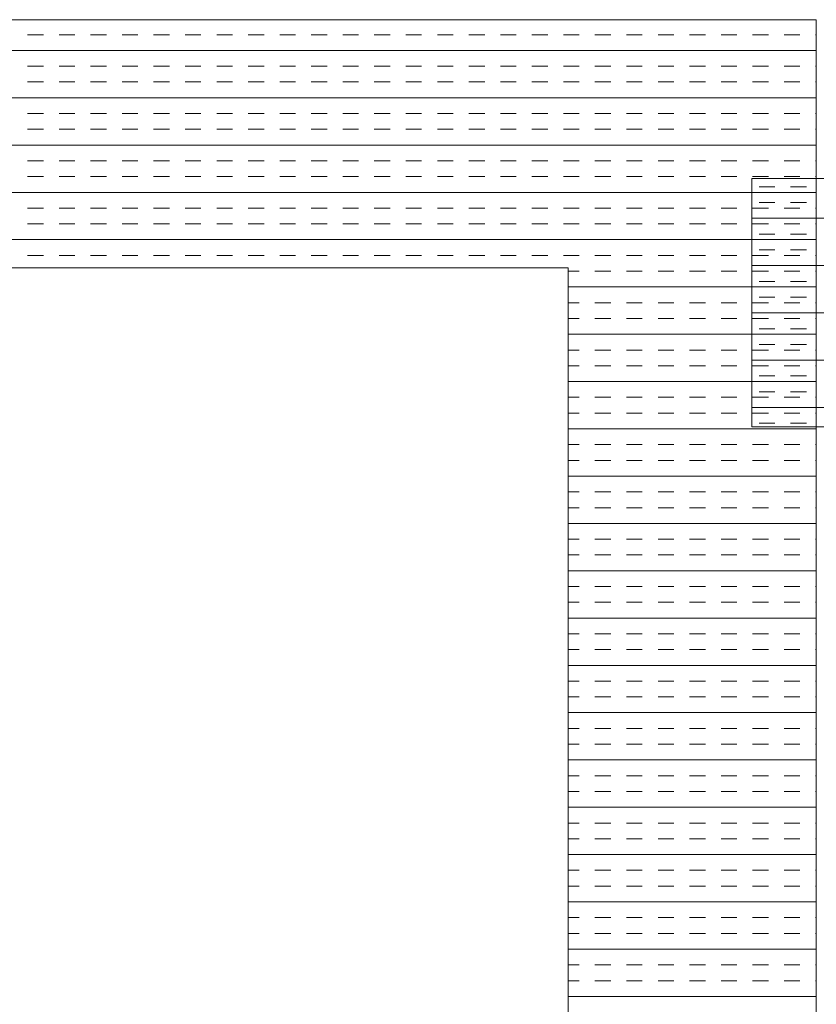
# Model space of a CAD drawing. Extents: x 3940905 to 4145695, y 925352 to 1109797.
# Tile 101 of 256: x 3949588 to 3949748, y 1100006 to 1100204. Entities that reach past the tile are written whole.
import ezdxf

# ---------------------------------------------------------------- set-up
doc = ezdxf.new("R2010")
doc.units = 0
doc.header["$LTSCALE"] = 750
doc.header["$MEASUREMENT"] = 0
doc.layers.add('CKD Equipments', color=252, linetype='CONTINUOUS', lineweight=0)

msp = doc.modelspace()

# ---------------------------------------------------------------- linework, layer by layer
at = {"layer": 'CKD Equipments'}
for p, q in [((3949748.37, 1100204.23), (3948930.37, 1100204.23)), ((3949748.37, 1099504.23), (3949748.37, 1100204.23)), ((3950335.37, 1100172.23), (3949735.37, 1100172.23)), ((3949735.37, 1100172.23), (3949735.37, 1100122.23)), ((3949698.37, 1100154.23), (3948980.37, 1100154.23)), ((3949698.37, 1099554.23), (3949698.37, 1100154.23)), ((3949735.37, 1100122.23), (3950335.37, 1100122.23))]:
    msp.add_line(p, q, dxfattribs=at)
at = {"layer": 'CKD Equipments', "color": 4, "linetype": 'Continuous'}
for p, q in [((3949589.49, 1100201.21), (3949592.67, 1100201.21)), ((3949595.84, 1100201.21), (3949599.02, 1100201.21)), ((3949602.19, 1100201.21), (3949605.37, 1100201.21)), ((3949608.54, 1100201.21), (3949611.72, 1100201.21)), ((3949614.89, 1100201.21), (3949618.07, 1100201.21)), ((3949621.24, 1100201.21), (3949624.42, 1100201.21)), ((3949627.59, 1100201.21), (3949630.77, 1100201.21)), ((3949633.94, 1100201.21), (3949637.12, 1100201.21)), ((3949640.29, 1100201.21), (3949643.47, 1100201.21)), ((3949646.64, 1100201.21), (3949649.82, 1100201.21)), ((3949652.99, 1100201.21), (3949656.17, 1100201.21)), ((3949659.34, 1100201.21), (3949662.52, 1100201.21)), ((3949665.69, 1100201.21), (3949668.87, 1100201.21)), ((3949672.04, 1100201.21), (3949675.22, 1100201.21)), ((3949678.39, 1100201.21), (3949681.57, 1100201.21)), ((3949684.74, 1100201.21), (3949687.92, 1100201.21)), ((3949691.09, 1100201.21), (3949694.27, 1100201.21)), ((3949697.44, 1100201.21), (3949700.62, 1100201.21)), ((3949703.79, 1100201.21), (3949706.97, 1100201.21)), ((3949710.14, 1100201.21), (3949713.32, 1100201.21)), ((3949716.49, 1100201.21), (3949719.67, 1100201.21)), ((3949722.84, 1100201.21), (3949726.02, 1100201.21)), ((3949729.19, 1100201.21), (3949732.37, 1100201.21)), ((3949735.54, 1100201.21), (3949738.72, 1100201.21)), ((3949741.89, 1100201.21), (3949745.07, 1100201.21)), ((3949748.24, 1100201.21), (3949748.37, 1100201.21)), ((3948930.37, 1100198.04), (3949748.37, 1100198.04)), ((3949589.49, 1100194.86), (3949592.67, 1100194.86)), ((3949595.84, 1100194.86), (3949599.02, 1100194.86)), ((3949602.19, 1100194.86), (3949605.37, 1100194.86)), ((3949608.54, 1100194.86), (3949611.72, 1100194.86)), ((3949614.89, 1100194.86), (3949618.07, 1100194.86)), ((3949621.24, 1100194.86), (3949624.42, 1100194.86)), ((3949627.59, 1100194.86), (3949630.77, 1100194.86)), ((3949633.94, 1100194.86), (3949637.12, 1100194.86)), ((3949640.29, 1100194.86), (3949643.47, 1100194.86)), ((3949646.64, 1100194.86), (3949649.82, 1100194.86)), ((3949652.99, 1100194.86), (3949656.17, 1100194.86)), ((3949659.34, 1100194.86), (3949662.52, 1100194.86)), ((3949665.69, 1100194.86), (3949668.87, 1100194.86)), ((3949672.04, 1100194.86), (3949675.22, 1100194.86)), ((3949678.39, 1100194.86), (3949681.57, 1100194.86)), ((3949684.74, 1100194.86), (3949687.92, 1100194.86)), ((3949691.09, 1100194.86), (3949694.27, 1100194.86)), ((3949697.44, 1100194.86), (3949700.62, 1100194.86)), ((3949703.79, 1100194.86), (3949706.97, 1100194.86)), ((3949710.14, 1100194.86), (3949713.32, 1100194.86)), ((3949716.49, 1100194.86), (3949719.67, 1100194.86)), ((3949722.84, 1100194.86), (3949726.02, 1100194.86)), ((3949729.19, 1100194.86), (3949732.37, 1100194.86)), ((3949735.54, 1100194.86), (3949738.72, 1100194.86)), ((3949741.89, 1100194.86), (3949745.07, 1100194.86)), ((3949748.24, 1100194.86), (3949748.37, 1100194.86)), ((3949589.49, 1100191.69), (3949592.67, 1100191.69)), ((3949595.84, 1100191.69), (3949599.02, 1100191.69)), ((3949602.19, 1100191.69), (3949605.37, 1100191.69)), ((3949608.54, 1100191.69), (3949611.72, 1100191.69)), ((3949614.89, 1100191.69), (3949618.07, 1100191.69)), ((3949621.24, 1100191.69), (3949624.42, 1100191.69)), ((3949627.59, 1100191.69), (3949630.77, 1100191.69)), ((3949633.94, 1100191.69), (3949637.12, 1100191.69)), ((3949640.29, 1100191.69), (3949643.47, 1100191.69)), ((3949646.64, 1100191.69), (3949649.82, 1100191.69)), ((3949652.99, 1100191.69), (3949656.17, 1100191.69)), ((3949659.34, 1100191.69), (3949662.52, 1100191.69)), ((3949665.69, 1100191.69), (3949668.87, 1100191.69)), ((3949672.04, 1100191.69), (3949675.22, 1100191.69)), ((3949678.39, 1100191.69), (3949681.57, 1100191.69)), ((3949684.74, 1100191.69), (3949687.92, 1100191.69)), ((3949691.09, 1100191.69), (3949694.27, 1100191.69)), ((3949697.44, 1100191.69), (3949700.62, 1100191.69)), ((3949703.79, 1100191.69), (3949706.97, 1100191.69)), ((3949710.14, 1100191.69), (3949713.32, 1100191.69)), ((3949716.49, 1100191.69), (3949719.67, 1100191.69)), ((3949722.84, 1100191.69), (3949726.02, 1100191.69)), ((3949729.19, 1100191.69), (3949732.37, 1100191.69)), ((3949735.54, 1100191.69), (3949738.72, 1100191.69)), ((3949741.89, 1100191.69), (3949745.07, 1100191.69)), ((3949748.24, 1100191.69), (3949748.37, 1100191.69)), ((3948930.37, 1100188.51), (3949748.37, 1100188.51)), ((3949589.49, 1100185.34), (3949592.67, 1100185.34)), ((3949595.84, 1100185.34), (3949599.02, 1100185.34)), ((3949602.19, 1100185.34), (3949605.37, 1100185.34)), ((3949608.54, 1100185.34), (3949611.72, 1100185.34)), ((3949614.89, 1100185.34), (3949618.07, 1100185.34)), ((3949621.24, 1100185.34), (3949624.42, 1100185.34)), ((3949627.59, 1100185.34), (3949630.77, 1100185.34)), ((3949633.94, 1100185.34), (3949637.12, 1100185.34)), ((3949640.29, 1100185.34), (3949643.47, 1100185.34)), ((3949646.64, 1100185.34), (3949649.82, 1100185.34)), ((3949652.99, 1100185.34), (3949656.17, 1100185.34)), ((3949659.34, 1100185.34), (3949662.52, 1100185.34)), ((3949665.69, 1100185.34), (3949668.87, 1100185.34)), ((3949672.04, 1100185.34), (3949675.22, 1100185.34)), ((3949678.39, 1100185.34), (3949681.57, 1100185.34)), ((3949684.74, 1100185.34), (3949687.92, 1100185.34)), ((3949691.09, 1100185.34), (3949694.27, 1100185.34)), ((3949697.44, 1100185.34), (3949700.62, 1100185.34)), ((3949703.79, 1100185.34), (3949706.97, 1100185.34)), ((3949710.14, 1100185.34), (3949713.32, 1100185.34)), ((3949716.49, 1100185.34), (3949719.67, 1100185.34)), ((3949722.84, 1100185.34), (3949726.02, 1100185.34)), ((3949729.19, 1100185.34), (3949732.37, 1100185.34)), ((3949735.54, 1100185.34), (3949738.72, 1100185.34)), ((3949741.89, 1100185.34), (3949745.07, 1100185.34)), ((3949748.24, 1100185.34), (3949748.37, 1100185.34)), ((3949589.49, 1100182.16), (3949592.67, 1100182.16)), ((3949595.84, 1100182.16), (3949599.02, 1100182.16)), ((3949602.19, 1100182.16), (3949605.37, 1100182.16)), ((3949608.54, 1100182.16), (3949611.72, 1100182.16)), ((3949614.89, 1100182.16), (3949618.07, 1100182.16)), ((3949621.24, 1100182.16), (3949624.42, 1100182.16)), ((3949627.59, 1100182.16), (3949630.77, 1100182.16)), ((3949633.94, 1100182.16), (3949637.12, 1100182.16)), ((3949640.29, 1100182.16), (3949643.47, 1100182.16)), ((3949646.64, 1100182.16), (3949649.82, 1100182.16)), ((3949652.99, 1100182.16), (3949656.17, 1100182.16)), ((3949659.34, 1100182.16), (3949662.52, 1100182.16)), ((3949665.69, 1100182.16), (3949668.87, 1100182.16)), ((3949672.04, 1100182.16), (3949675.22, 1100182.16)), ((3949678.39, 1100182.16), (3949681.57, 1100182.16)), ((3949684.74, 1100182.16), (3949687.92, 1100182.16)), ((3949691.09, 1100182.16), (3949694.27, 1100182.16)), ((3949697.44, 1100182.16), (3949700.62, 1100182.16)), ((3949703.79, 1100182.16), (3949706.97, 1100182.16)), ((3949710.14, 1100182.16), (3949713.32, 1100182.16)), ((3949716.49, 1100182.16), (3949719.67, 1100182.16)), ((3949722.84, 1100182.16), (3949726.02, 1100182.16)), ((3949729.19, 1100182.16), (3949732.37, 1100182.16)), ((3949735.54, 1100182.16), (3949738.72, 1100182.16)), ((3949741.89, 1100182.16), (3949745.07, 1100182.16)), ((3949748.24, 1100182.16), (3949748.37, 1100182.16)), ((3948930.37, 1100178.99), (3949748.37, 1100178.99)), ((3949589.49, 1100175.81), (3949592.67, 1100175.81)), ((3949595.84, 1100175.81), (3949599.02, 1100175.81)), ((3949602.19, 1100175.81), (3949605.37, 1100175.81)), ((3949608.54, 1100175.81), (3949611.72, 1100175.81)), ((3949614.89, 1100175.81), (3949618.07, 1100175.81)), ((3949621.24, 1100175.81), (3949624.42, 1100175.81)), ((3949627.59, 1100175.81), (3949630.77, 1100175.81)), ((3949633.94, 1100175.81), (3949637.12, 1100175.81)), ((3949640.29, 1100175.81), (3949643.47, 1100175.81)), ((3949646.64, 1100175.81), (3949649.82, 1100175.81)), ((3949652.99, 1100175.81), (3949656.17, 1100175.81)), ((3949659.34, 1100175.81), (3949662.52, 1100175.81)), ((3949665.69, 1100175.81), (3949668.87, 1100175.81)), ((3949672.04, 1100175.81), (3949675.22, 1100175.81)), ((3949678.39, 1100175.81), (3949681.57, 1100175.81)), ((3949684.74, 1100175.81), (3949687.92, 1100175.81)), ((3949691.09, 1100175.81), (3949694.27, 1100175.81)), ((3949697.44, 1100175.81), (3949700.62, 1100175.81)), ((3949703.79, 1100175.81), (3949706.97, 1100175.81)), ((3949710.14, 1100175.81), (3949713.32, 1100175.81)), ((3949716.49, 1100175.81), (3949719.67, 1100175.81)), ((3949722.84, 1100175.81), (3949726.02, 1100175.81)), ((3949729.19, 1100175.81), (3949732.37, 1100175.81)), ((3949735.54, 1100175.81), (3949738.72, 1100175.81)), ((3949741.89, 1100175.81), (3949745.07, 1100175.81)), ((3949748.24, 1100175.81), (3949748.37, 1100175.81)), ((3949589.49, 1100172.64), (3949592.67, 1100172.64)), ((3949595.84, 1100172.64), (3949599.02, 1100172.64)), ((3949602.19, 1100172.64), (3949605.37, 1100172.64)), ((3949608.54, 1100172.64), (3949611.72, 1100172.64)), ((3949614.89, 1100172.64), (3949618.07, 1100172.64)), ((3949621.24, 1100172.64), (3949624.42, 1100172.64)), ((3949627.59, 1100172.64), (3949630.77, 1100172.64)), ((3949633.94, 1100172.64), (3949637.12, 1100172.64)), ((3949640.29, 1100172.64), (3949643.47, 1100172.64)), ((3949646.64, 1100172.64), (3949649.82, 1100172.64)), ((3949652.99, 1100172.64), (3949656.17, 1100172.64)), ((3949659.34, 1100172.64), (3949662.52, 1100172.64)), ((3949665.69, 1100172.64), (3949668.87, 1100172.64)), ((3949672.04, 1100172.64), (3949675.22, 1100172.64)), ((3949678.39, 1100172.64), (3949681.57, 1100172.64)), ((3949684.74, 1100172.64), (3949687.92, 1100172.64)), ((3949691.09, 1100172.64), (3949694.27, 1100172.64)), ((3949697.44, 1100172.64), (3949700.62, 1100172.64)), ((3949703.79, 1100172.64), (3949706.97, 1100172.64)), ((3949710.14, 1100172.64), (3949713.32, 1100172.64)), ((3949716.49, 1100172.64), (3949719.67, 1100172.64)), ((3949722.84, 1100172.64), (3949726.02, 1100172.64)), ((3949729.19, 1100172.64), (3949732.37, 1100172.64)), ((3949735.54, 1100172.64), (3949738.72, 1100172.64)), ((3949741.89, 1100172.64), (3949745.07, 1100172.64)), ((3949748.24, 1100172.64), (3949748.37, 1100172.64)), ((3948930.37, 1100169.46), (3949748.37, 1100169.46)), ((3949736.84, 1100170.59), (3949740.02, 1100170.59)), ((3949743.19, 1100170.59), (3949746.37, 1100170.59)), ((3949736.84, 1100167.41), (3949740.02, 1100167.41)), ((3949743.19, 1100167.41), (3949746.37, 1100167.41)), ((3949589.49, 1100166.29), (3949592.67, 1100166.29)), ((3949595.84, 1100166.29), (3949599.02, 1100166.29)), ((3949602.19, 1100166.29), (3949605.37, 1100166.29)), ((3949608.54, 1100166.29), (3949611.72, 1100166.29)), ((3949614.89, 1100166.29), (3949618.07, 1100166.29)), ((3949621.24, 1100166.29), (3949624.42, 1100166.29)), ((3949627.59, 1100166.29), (3949630.77, 1100166.29)), ((3949633.94, 1100166.29), (3949637.12, 1100166.29)), ((3949640.29, 1100166.29), (3949643.47, 1100166.29)), ((3949646.64, 1100166.29), (3949649.82, 1100166.29)), ((3949652.99, 1100166.29), (3949656.17, 1100166.29)), ((3949659.34, 1100166.29), (3949662.52, 1100166.29)), ((3949665.69, 1100166.29), (3949668.87, 1100166.29)), ((3949672.04, 1100166.29), (3949675.22, 1100166.29)), ((3949678.39, 1100166.29), (3949681.57, 1100166.29)), ((3949684.74, 1100166.29), (3949687.92, 1100166.29)), ((3949691.09, 1100166.29), (3949694.27, 1100166.29)), ((3949697.44, 1100166.29), (3949700.62, 1100166.29)), ((3949703.79, 1100166.29), (3949706.97, 1100166.29)), ((3949710.14, 1100166.29), (3949713.32, 1100166.29)), ((3949716.49, 1100166.29), (3949719.67, 1100166.29)), ((3949722.84, 1100166.29), (3949726.02, 1100166.29)), ((3949729.19, 1100166.29), (3949732.37, 1100166.29)), ((3949735.54, 1100166.29), (3949738.72, 1100166.29)), ((3949741.89, 1100166.29), (3949745.07, 1100166.29)), ((3949748.24, 1100166.29), (3949748.37, 1100166.29)), ((3949589.49, 1100163.11), (3949592.67, 1100163.11)), ((3949595.84, 1100163.11), (3949599.02, 1100163.11)), ((3949602.19, 1100163.11), (3949605.37, 1100163.11)), ((3949608.54, 1100163.11), (3949611.72, 1100163.11)), ((3949614.89, 1100163.11), (3949618.07, 1100163.11)), ((3949621.24, 1100163.11), (3949624.42, 1100163.11)), ((3949627.59, 1100163.11), (3949630.77, 1100163.11)), ((3949633.94, 1100163.11), (3949637.12, 1100163.11)), ((3949640.29, 1100163.11), (3949643.47, 1100163.11)), ((3949646.64, 1100163.11), (3949649.82, 1100163.11)), ((3949652.99, 1100163.11), (3949656.17, 1100163.11)), ((3949659.34, 1100163.11), (3949662.52, 1100163.11)), ((3949665.69, 1100163.11), (3949668.87, 1100163.11)), ((3949672.04, 1100163.11), (3949675.22, 1100163.11)), ((3949678.39, 1100163.11), (3949681.57, 1100163.11)), ((3949684.74, 1100163.11), (3949687.92, 1100163.11)), ((3949691.09, 1100163.11), (3949694.27, 1100163.11)), ((3949697.44, 1100163.11), (3949700.62, 1100163.11)), ((3949703.79, 1100163.11), (3949706.97, 1100163.11)), ((3949710.14, 1100163.11), (3949713.32, 1100163.11)), ((3949716.49, 1100163.11), (3949719.67, 1100163.11)), ((3949722.84, 1100163.11), (3949726.02, 1100163.11)), ((3949729.19, 1100163.11), (3949732.37, 1100163.11)), ((3949735.37, 1100164.24), (3950335.37, 1100164.24)), ((3949735.54, 1100163.11), (3949738.72, 1100163.11)), ((3949741.89, 1100163.11), (3949745.07, 1100163.11)), ((3949748.24, 1100163.11), (3949748.37, 1100163.11)), ((3949736.84, 1100161.06), (3949740.02, 1100161.06)), ((3949743.19, 1100161.06), (3949746.37, 1100161.06)), ((3948930.37, 1100159.94), (3949748.37, 1100159.94)), ((3949736.84, 1100157.89), (3949740.02, 1100157.89)), ((3949743.19, 1100157.89), (3949746.37, 1100157.89)), ((3949589.49, 1100156.76), (3949592.67, 1100156.76)), ((3949595.84, 1100156.76), (3949599.02, 1100156.76)), ((3949602.19, 1100156.76), (3949605.37, 1100156.76)), ((3949608.54, 1100156.76), (3949611.72, 1100156.76)), ((3949614.89, 1100156.76), (3949618.07, 1100156.76)), ((3949621.24, 1100156.76), (3949624.42, 1100156.76)), ((3949627.59, 1100156.76), (3949630.77, 1100156.76)), ((3949633.94, 1100156.76), (3949637.12, 1100156.76)), ((3949640.29, 1100156.76), (3949643.47, 1100156.76)), ((3949646.64, 1100156.76), (3949649.82, 1100156.76)), ((3949652.99, 1100156.76), (3949656.17, 1100156.76)), ((3949659.34, 1100156.76), (3949662.52, 1100156.76)), ((3949665.69, 1100156.76), (3949668.87, 1100156.76)), ((3949672.04, 1100156.76), (3949675.22, 1100156.76)), ((3949678.39, 1100156.76), (3949681.57, 1100156.76)), ((3949684.74, 1100156.76), (3949687.92, 1100156.76)), ((3949691.09, 1100156.76), (3949694.27, 1100156.76)), ((3949697.44, 1100156.76), (3949700.62, 1100156.76)), ((3949703.79, 1100156.76), (3949706.97, 1100156.76)), ((3949710.14, 1100156.76), (3949713.32, 1100156.76)), ((3949716.49, 1100156.76), (3949719.67, 1100156.76)), ((3949722.84, 1100156.76), (3949726.02, 1100156.76)), ((3949729.19, 1100156.76), (3949732.37, 1100156.76)), ((3949735.54, 1100156.76), (3949738.72, 1100156.76)), ((3949741.89, 1100156.76), (3949745.07, 1100156.76)), ((3949748.24, 1100156.76), (3949748.37, 1100156.76)), ((3949698.37, 1100153.59), (3949700.62, 1100153.59)), ((3949703.79, 1100153.59), (3949706.97, 1100153.59)), ((3949710.14, 1100153.59), (3949713.32, 1100153.59)), ((3949716.49, 1100153.59), (3949719.67, 1100153.59)), ((3949722.84, 1100153.59), (3949726.02, 1100153.59)), ((3949729.19, 1100153.59), (3949732.37, 1100153.59)), ((3949735.37, 1100154.71), (3950335.37, 1100154.71)), ((3949735.54, 1100153.59), (3949738.72, 1100153.59)), ((3949741.89, 1100153.59), (3949745.07, 1100153.59)), ((3949748.24, 1100153.59), (3949748.37, 1100153.59)), ((3949736.84, 1100151.54), (3949740.02, 1100151.54)), ((3949743.19, 1100151.54), (3949746.37, 1100151.54)), ((3949698.37, 1100150.41), (3949748.37, 1100150.41)), ((3949698.37, 1100147.24), (3949700.62, 1100147.24)), ((3949703.79, 1100147.24), (3949706.97, 1100147.24)), ((3949710.14, 1100147.24), (3949713.32, 1100147.24)), ((3949716.49, 1100147.24), (3949719.67, 1100147.24)), ((3949722.84, 1100147.24), (3949726.02, 1100147.24)), ((3949729.19, 1100147.24), (3949732.37, 1100147.24)), ((3949735.54, 1100147.24), (3949738.72, 1100147.24)), ((3949736.84, 1100148.36), (3949740.02, 1100148.36)), ((3949741.89, 1100147.24), (3949745.07, 1100147.24)), ((3949743.19, 1100148.36), (3949746.37, 1100148.36)), ((3949748.24, 1100147.24), (3949748.37, 1100147.24)), ((3949735.37, 1100145.19), (3950335.37, 1100145.19)), ((3949698.37, 1100144.06), (3949700.62, 1100144.06)), ((3949703.79, 1100144.06), (3949706.97, 1100144.06)), ((3949710.14, 1100144.06), (3949713.32, 1100144.06)), ((3949716.49, 1100144.06), (3949719.67, 1100144.06)), ((3949722.84, 1100144.06), (3949726.02, 1100144.06)), ((3949729.19, 1100144.06), (3949732.37, 1100144.06)), ((3949735.54, 1100144.06), (3949738.72, 1100144.06)), ((3949741.89, 1100144.06), (3949745.07, 1100144.06)), ((3949748.24, 1100144.06), (3949748.37, 1100144.06)), ((3949736.84, 1100142.01), (3949740.02, 1100142.01)), ((3949743.19, 1100142.01), (3949746.37, 1100142.01)), ((3949698.37, 1100140.89), (3949748.37, 1100140.89)), ((3949698.37, 1100137.71), (3949700.62, 1100137.71)), ((3949703.79, 1100137.71), (3949706.97, 1100137.71)), ((3949710.14, 1100137.71), (3949713.32, 1100137.71)), ((3949716.49, 1100137.71), (3949719.67, 1100137.71)), ((3949722.84, 1100137.71), (3949726.02, 1100137.71)), ((3949729.19, 1100137.71), (3949732.37, 1100137.71)), ((3949735.54, 1100137.71), (3949738.72, 1100137.71)), ((3949736.84, 1100138.84), (3949740.02, 1100138.84)), ((3949741.89, 1100137.71), (3949745.07, 1100137.71)), ((3949743.19, 1100138.84), (3949746.37, 1100138.84)), ((3949748.24, 1100137.71), (3949748.37, 1100137.71)), ((3949735.37, 1100135.66), (3950335.37, 1100135.66)), ((3949698.37, 1100134.54), (3949700.62, 1100134.54)), ((3949703.79, 1100134.54), (3949706.97, 1100134.54)), ((3949710.14, 1100134.54), (3949713.32, 1100134.54)), ((3949716.49, 1100134.54), (3949719.67, 1100134.54)), ((3949722.84, 1100134.54), (3949726.02, 1100134.54)), ((3949729.19, 1100134.54), (3949732.37, 1100134.54)), ((3949735.54, 1100134.54), (3949738.72, 1100134.54)), ((3949741.89, 1100134.54), (3949745.07, 1100134.54)), ((3949748.24, 1100134.54), (3949748.37, 1100134.54)), ((3949698.37, 1100131.36), (3949748.37, 1100131.36)), ((3949736.84, 1100132.49), (3949740.02, 1100132.49)), ((3949743.19, 1100132.49), (3949746.37, 1100132.49)), ((3949736.84, 1100129.31), (3949740.02, 1100129.31)), ((3949743.19, 1100129.31), (3949746.37, 1100129.31)), ((3949698.37, 1100128.19), (3949700.62, 1100128.19)), ((3949703.79, 1100128.19), (3949706.97, 1100128.19)), ((3949710.14, 1100128.19), (3949713.32, 1100128.19)), ((3949716.49, 1100128.19), (3949719.67, 1100128.19)), ((3949722.84, 1100128.19), (3949726.02, 1100128.19)), ((3949729.19, 1100128.19), (3949732.37, 1100128.19)), ((3949735.54, 1100128.19), (3949738.72, 1100128.19)), ((3949741.89, 1100128.19), (3949745.07, 1100128.19)), ((3949748.24, 1100128.19), (3949748.37, 1100128.19)), ((3949735.37, 1100126.14), (3950335.37, 1100126.14)), ((3949698.37, 1100125.01), (3949700.62, 1100125.01)), ((3949703.79, 1100125.01), (3949706.97, 1100125.01)), ((3949710.14, 1100125.01), (3949713.32, 1100125.01)), ((3949716.49, 1100125.01), (3949719.67, 1100125.01)), ((3949722.84, 1100125.01), (3949726.02, 1100125.01)), ((3949729.19, 1100125.01), (3949732.37, 1100125.01)), ((3949735.54, 1100125.01), (3949738.72, 1100125.01)), ((3949741.89, 1100125.01), (3949745.07, 1100125.01)), ((3949748.24, 1100125.01), (3949748.37, 1100125.01)), ((3949698.37, 1100121.84), (3949748.37, 1100121.84)), ((3949736.84, 1100122.96), (3949740.02, 1100122.96)), ((3949743.19, 1100122.96), (3949746.37, 1100122.96)), ((3949698.37, 1100118.66), (3949700.62, 1100118.66)), ((3949703.79, 1100118.66), (3949706.97, 1100118.66)), ((3949710.14, 1100118.66), (3949713.32, 1100118.66)), ((3949716.49, 1100118.66), (3949719.67, 1100118.66)), ((3949722.84, 1100118.66), (3949726.02, 1100118.66)), ((3949729.19, 1100118.66), (3949732.37, 1100118.66)), ((3949735.54, 1100118.66), (3949738.72, 1100118.66)), ((3949741.89, 1100118.66), (3949745.07, 1100118.66)), ((3949748.24, 1100118.66), (3949748.37, 1100118.66)), ((3949698.37, 1100115.49), (3949700.62, 1100115.49)), ((3949703.79, 1100115.49), (3949706.97, 1100115.49)), ((3949710.14, 1100115.49), (3949713.32, 1100115.49)), ((3949716.49, 1100115.49), (3949719.67, 1100115.49)), ((3949722.84, 1100115.49), (3949726.02, 1100115.49)), ((3949729.19, 1100115.49), (3949732.37, 1100115.49)), ((3949735.54, 1100115.49), (3949738.72, 1100115.49)), ((3949741.89, 1100115.49), (3949745.07, 1100115.49)), ((3949748.24, 1100115.49), (3949748.37, 1100115.49)), ((3949698.37, 1100112.31), (3949748.37, 1100112.31)), ((3949698.37, 1100109.14), (3949700.62, 1100109.14)), ((3949703.79, 1100109.14), (3949706.97, 1100109.14)), ((3949710.14, 1100109.14), (3949713.32, 1100109.14)), ((3949716.49, 1100109.14), (3949719.67, 1100109.14)), ((3949722.84, 1100109.14), (3949726.02, 1100109.14)), ((3949729.19, 1100109.14), (3949732.37, 1100109.14)), ((3949735.54, 1100109.14), (3949738.72, 1100109.14)), ((3949741.89, 1100109.14), (3949745.07, 1100109.14)), ((3949748.24, 1100109.14), (3949748.37, 1100109.14)), ((3949698.37, 1100105.96), (3949700.62, 1100105.96)), ((3949703.79, 1100105.96), (3949706.97, 1100105.96)), ((3949710.14, 1100105.96), (3949713.32, 1100105.96)), ((3949716.49, 1100105.96), (3949719.67, 1100105.96)), ((3949722.84, 1100105.96), (3949726.02, 1100105.96)), ((3949729.19, 1100105.96), (3949732.37, 1100105.96)), ((3949735.54, 1100105.96), (3949738.72, 1100105.96)), ((3949741.89, 1100105.96), (3949745.07, 1100105.96)), ((3949748.24, 1100105.96), (3949748.37, 1100105.96)), ((3949698.37, 1100102.79), (3949748.37, 1100102.79)), ((3949698.37, 1100099.61), (3949700.62, 1100099.61)), ((3949703.79, 1100099.61), (3949706.97, 1100099.61)), ((3949710.14, 1100099.61), (3949713.32, 1100099.61)), ((3949716.49, 1100099.61), (3949719.67, 1100099.61)), ((3949722.84, 1100099.61), (3949726.02, 1100099.61)), ((3949729.19, 1100099.61), (3949732.37, 1100099.61)), ((3949735.54, 1100099.61), (3949738.72, 1100099.61)), ((3949741.89, 1100099.61), (3949745.07, 1100099.61)), ((3949748.24, 1100099.61), (3949748.37, 1100099.61)), ((3949698.37, 1100096.44), (3949700.62, 1100096.44)), ((3949703.79, 1100096.44), (3949706.97, 1100096.44)), ((3949710.14, 1100096.44), (3949713.32, 1100096.44)), ((3949716.49, 1100096.44), (3949719.67, 1100096.44)), ((3949722.84, 1100096.44), (3949726.02, 1100096.44)), ((3949729.19, 1100096.44), (3949732.37, 1100096.44)), ((3949735.54, 1100096.44), (3949738.72, 1100096.44)), ((3949741.89, 1100096.44), (3949745.07, 1100096.44)), ((3949748.24, 1100096.44), (3949748.37, 1100096.44)), ((3949698.37, 1100093.26), (3949748.37, 1100093.26)), ((3949698.37, 1100090.09), (3949700.62, 1100090.09)), ((3949703.79, 1100090.09), (3949706.97, 1100090.09)), ((3949710.14, 1100090.09), (3949713.32, 1100090.09)), ((3949716.49, 1100090.09), (3949719.67, 1100090.09)), ((3949722.84, 1100090.09), (3949726.02, 1100090.09)), ((3949729.19, 1100090.09), (3949732.37, 1100090.09)), ((3949735.54, 1100090.09), (3949738.72, 1100090.09)), ((3949741.89, 1100090.09), (3949745.07, 1100090.09)), ((3949748.24, 1100090.09), (3949748.37, 1100090.09)), ((3949698.37, 1100086.91), (3949700.62, 1100086.91)), ((3949703.79, 1100086.91), (3949706.97, 1100086.91)), ((3949710.14, 1100086.91), (3949713.32, 1100086.91)), ((3949716.49, 1100086.91), (3949719.67, 1100086.91)), ((3949722.84, 1100086.91), (3949726.02, 1100086.91)), ((3949729.19, 1100086.91), (3949732.37, 1100086.91)), ((3949735.54, 1100086.91), (3949738.72, 1100086.91)), ((3949741.89, 1100086.91), (3949745.07, 1100086.91)), ((3949748.24, 1100086.91), (3949748.37, 1100086.91)), ((3949698.37, 1100083.74), (3949748.37, 1100083.74)), ((3949698.37, 1100080.56), (3949700.62, 1100080.56)), ((3949703.79, 1100080.56), (3949706.97, 1100080.56)), ((3949710.14, 1100080.56), (3949713.32, 1100080.56)), ((3949716.49, 1100080.56), (3949719.67, 1100080.56)), ((3949722.84, 1100080.56), (3949726.02, 1100080.56)), ((3949729.19, 1100080.56), (3949732.37, 1100080.56)), ((3949735.54, 1100080.56), (3949738.72, 1100080.56)), ((3949741.89, 1100080.56), (3949745.07, 1100080.56)), ((3949748.24, 1100080.56), (3949748.37, 1100080.56)), ((3949698.37, 1100077.39), (3949700.62, 1100077.39)), ((3949703.79, 1100077.39), (3949706.97, 1100077.39)), ((3949710.14, 1100077.39), (3949713.32, 1100077.39)), ((3949716.49, 1100077.39), (3949719.67, 1100077.39)), ((3949722.84, 1100077.39), (3949726.02, 1100077.39)), ((3949729.19, 1100077.39), (3949732.37, 1100077.39)), ((3949735.54, 1100077.39), (3949738.72, 1100077.39)), ((3949741.89, 1100077.39), (3949745.07, 1100077.39)), ((3949748.24, 1100077.39), (3949748.37, 1100077.39)), ((3949698.37, 1100074.21), (3949748.37, 1100074.21)), ((3949698.37, 1100071.04), (3949700.62, 1100071.04)), ((3949703.79, 1100071.04), (3949706.97, 1100071.04)), ((3949710.14, 1100071.04), (3949713.32, 1100071.04)), ((3949716.49, 1100071.04), (3949719.67, 1100071.04)), ((3949722.84, 1100071.04), (3949726.02, 1100071.04)), ((3949729.19, 1100071.04), (3949732.37, 1100071.04)), ((3949735.54, 1100071.04), (3949738.72, 1100071.04)), ((3949741.89, 1100071.04), (3949745.07, 1100071.04)), ((3949748.24, 1100071.04), (3949748.37, 1100071.04)), ((3949698.37, 1100067.86), (3949700.62, 1100067.86)), ((3949703.79, 1100067.86), (3949706.97, 1100067.86)), ((3949710.14, 1100067.86), (3949713.32, 1100067.86)), ((3949716.49, 1100067.86), (3949719.67, 1100067.86)), ((3949722.84, 1100067.86), (3949726.02, 1100067.86)), ((3949729.19, 1100067.86), (3949732.37, 1100067.86)), ((3949735.54, 1100067.86), (3949738.72, 1100067.86)), ((3949741.89, 1100067.86), (3949745.07, 1100067.86)), ((3949748.24, 1100067.86), (3949748.37, 1100067.86)), ((3949698.37, 1100064.69), (3949748.37, 1100064.69)), ((3949698.37, 1100061.51), (3949700.62, 1100061.51)), ((3949703.79, 1100061.51), (3949706.97, 1100061.51)), ((3949710.14, 1100061.51), (3949713.32, 1100061.51)), ((3949716.49, 1100061.51), (3949719.67, 1100061.51)), ((3949722.84, 1100061.51), (3949726.02, 1100061.51)), ((3949729.19, 1100061.51), (3949732.37, 1100061.51)), ((3949735.54, 1100061.51), (3949738.72, 1100061.51)), ((3949741.89, 1100061.51), (3949745.07, 1100061.51)), ((3949748.24, 1100061.51), (3949748.37, 1100061.51)), ((3949698.37, 1100058.34), (3949700.62, 1100058.34)), ((3949703.79, 1100058.34), (3949706.97, 1100058.34)), ((3949710.14, 1100058.34), (3949713.32, 1100058.34)), ((3949716.49, 1100058.34), (3949719.67, 1100058.34)), ((3949722.84, 1100058.34), (3949726.02, 1100058.34)), ((3949729.19, 1100058.34), (3949732.37, 1100058.34)), ((3949735.54, 1100058.34), (3949738.72, 1100058.34)), ((3949741.89, 1100058.34), (3949745.07, 1100058.34)), ((3949748.24, 1100058.34), (3949748.37, 1100058.34)), ((3949698.37, 1100055.16), (3949748.37, 1100055.16)), ((3949698.37, 1100051.99), (3949700.62, 1100051.99)), ((3949703.79, 1100051.99), (3949706.97, 1100051.99)), ((3949710.14, 1100051.99), (3949713.32, 1100051.99)), ((3949716.49, 1100051.99), (3949719.67, 1100051.99)), ((3949722.84, 1100051.99), (3949726.02, 1100051.99)), ((3949729.19, 1100051.99), (3949732.37, 1100051.99)), ((3949735.54, 1100051.99), (3949738.72, 1100051.99)), ((3949741.89, 1100051.99), (3949745.07, 1100051.99)), ((3949748.24, 1100051.99), (3949748.37, 1100051.99)), ((3949698.37, 1100048.81), (3949700.62, 1100048.81)), ((3949703.79, 1100048.81), (3949706.97, 1100048.81)), ((3949710.14, 1100048.81), (3949713.32, 1100048.81)), ((3949716.49, 1100048.81), (3949719.67, 1100048.81)), ((3949722.84, 1100048.81), (3949726.02, 1100048.81)), ((3949729.19, 1100048.81), (3949732.37, 1100048.81)), ((3949735.54, 1100048.81), (3949738.72, 1100048.81)), ((3949741.89, 1100048.81), (3949745.07, 1100048.81)), ((3949748.24, 1100048.81), (3949748.37, 1100048.81)), ((3949698.37, 1100045.64), (3949748.37, 1100045.64)), ((3949698.37, 1100042.46), (3949700.62, 1100042.46)), ((3949703.79, 1100042.46), (3949706.97, 1100042.46)), ((3949710.14, 1100042.46), (3949713.32, 1100042.46)), ((3949716.49, 1100042.46), (3949719.67, 1100042.46)), ((3949722.84, 1100042.46), (3949726.02, 1100042.46)), ((3949729.19, 1100042.46), (3949732.37, 1100042.46)), ((3949735.54, 1100042.46), (3949738.72, 1100042.46)), ((3949741.89, 1100042.46), (3949745.07, 1100042.46)), ((3949748.24, 1100042.46), (3949748.37, 1100042.46)), ((3949698.37, 1100039.29), (3949700.62, 1100039.29)), ((3949703.79, 1100039.29), (3949706.97, 1100039.29)), ((3949710.14, 1100039.29), (3949713.32, 1100039.29)), ((3949716.49, 1100039.29), (3949719.67, 1100039.29)), ((3949722.84, 1100039.29), (3949726.02, 1100039.29)), ((3949729.19, 1100039.29), (3949732.37, 1100039.29)), ((3949735.54, 1100039.29), (3949738.72, 1100039.29)), ((3949741.89, 1100039.29), (3949745.07, 1100039.29)), ((3949748.24, 1100039.29), (3949748.37, 1100039.29)), ((3949698.37, 1100036.11), (3949748.37, 1100036.11)), ((3949698.37, 1100032.94), (3949700.62, 1100032.94)), ((3949703.79, 1100032.94), (3949706.97, 1100032.94)), ((3949710.14, 1100032.94), (3949713.32, 1100032.94)), ((3949716.49, 1100032.94), (3949719.67, 1100032.94)), ((3949722.84, 1100032.94), (3949726.02, 1100032.94)), ((3949729.19, 1100032.94), (3949732.37, 1100032.94)), ((3949735.54, 1100032.94), (3949738.72, 1100032.94)), ((3949741.89, 1100032.94), (3949745.07, 1100032.94)), ((3949748.24, 1100032.94), (3949748.37, 1100032.94)), ((3949698.37, 1100029.76), (3949700.62, 1100029.76)), ((3949703.79, 1100029.76), (3949706.97, 1100029.76)), ((3949710.14, 1100029.76), (3949713.32, 1100029.76)), ((3949716.49, 1100029.76), (3949719.67, 1100029.76)), ((3949722.84, 1100029.76), (3949726.02, 1100029.76)), ((3949729.19, 1100029.76), (3949732.37, 1100029.76)), ((3949735.54, 1100029.76), (3949738.72, 1100029.76)), ((3949741.89, 1100029.76), (3949745.07, 1100029.76)), ((3949748.24, 1100029.76), (3949748.37, 1100029.76)), ((3949698.37, 1100026.59), (3949748.37, 1100026.59)), ((3949698.37, 1100023.41), (3949700.62, 1100023.41)), ((3949703.79, 1100023.41), (3949706.97, 1100023.41)), ((3949710.14, 1100023.41), (3949713.32, 1100023.41)), ((3949716.49, 1100023.41), (3949719.67, 1100023.41)), ((3949722.84, 1100023.41), (3949726.02, 1100023.41)), ((3949729.19, 1100023.41), (3949732.37, 1100023.41)), ((3949735.54, 1100023.41), (3949738.72, 1100023.41)), ((3949741.89, 1100023.41), (3949745.07, 1100023.41)), ((3949748.24, 1100023.41), (3949748.37, 1100023.41)), ((3949698.37, 1100020.24), (3949700.62, 1100020.24)), ((3949703.79, 1100020.24), (3949706.97, 1100020.24)), ((3949710.14, 1100020.24), (3949713.32, 1100020.24)), ((3949716.49, 1100020.24), (3949719.67, 1100020.24)), ((3949722.84, 1100020.24), (3949726.02, 1100020.24)), ((3949729.19, 1100020.24), (3949732.37, 1100020.24)), ((3949735.54, 1100020.24), (3949738.72, 1100020.24)), ((3949741.89, 1100020.24), (3949745.07, 1100020.24)), ((3949748.24, 1100020.24), (3949748.37, 1100020.24)), ((3949698.37, 1100017.06), (3949748.37, 1100017.06)), ((3949698.37, 1100013.89), (3949700.62, 1100013.89)), ((3949703.79, 1100013.89), (3949706.97, 1100013.89)), ((3949710.14, 1100013.89), (3949713.32, 1100013.89)), ((3949716.49, 1100013.89), (3949719.67, 1100013.89)), ((3949722.84, 1100013.89), (3949726.02, 1100013.89)), ((3949729.19, 1100013.89), (3949732.37, 1100013.89)), ((3949735.54, 1100013.89), (3949738.72, 1100013.89)), ((3949741.89, 1100013.89), (3949745.07, 1100013.89)), ((3949748.24, 1100013.89), (3949748.37, 1100013.89)), ((3949698.37, 1100010.71), (3949700.62, 1100010.71)), ((3949703.79, 1100010.71), (3949706.97, 1100010.71)), ((3949710.14, 1100010.71), (3949713.32, 1100010.71)), ((3949716.49, 1100010.71), (3949719.67, 1100010.71)), ((3949722.84, 1100010.71), (3949726.02, 1100010.71)), ((3949729.19, 1100010.71), (3949732.37, 1100010.71)), ((3949735.54, 1100010.71), (3949738.72, 1100010.71)), ((3949741.89, 1100010.71), (3949745.07, 1100010.71)), ((3949748.24, 1100010.71), (3949748.37, 1100010.71)), ((3949698.37, 1100007.54), (3949748.37, 1100007.54))]:
    msp.add_line(p, q, dxfattribs=at)

doc.saveas('drawing.dxf')
